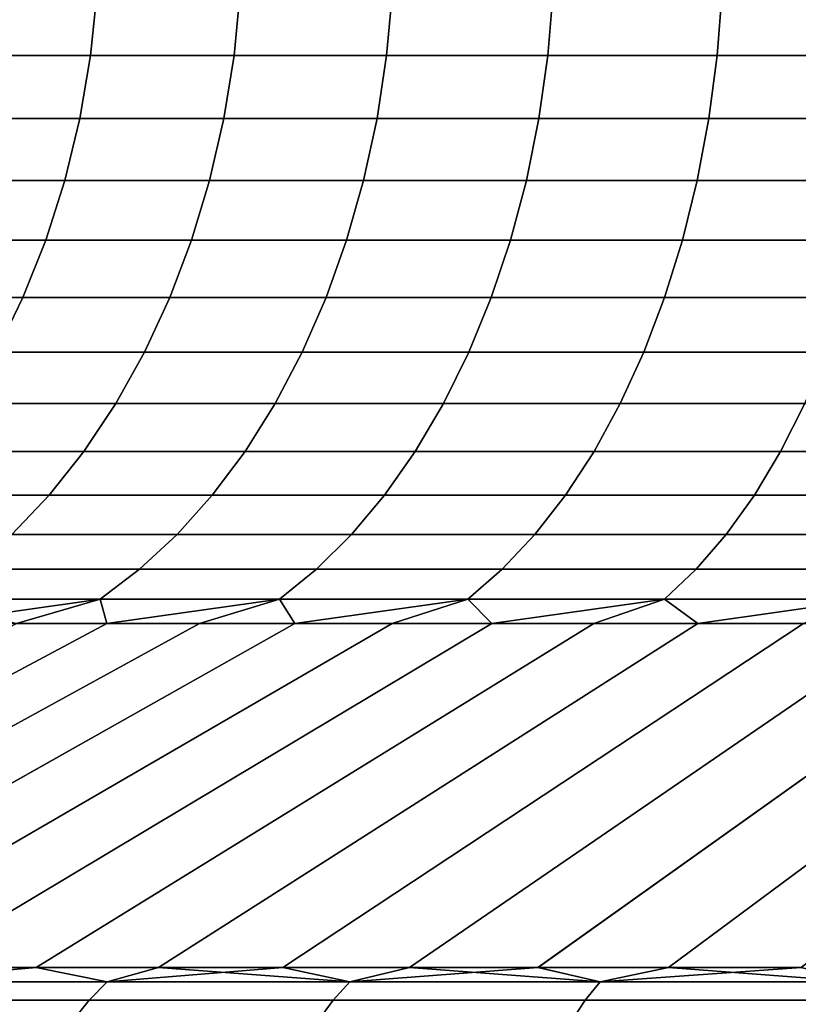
# Model space of a CAD drawing. Header units: metres. Extents: x -109 to 109, y -100 to 58.
# Tile 39 of 256: x -84.36 to -82.26, y 0.49 to 3.15. Entities that reach past the tile are written whole.
import ezdxf

# ---------------------------------------------------------------- set-up
doc = ezdxf.new("R2010")
doc.units = ezdxf.units.M
doc.layers.add('solid_21_062_100_XXX', color=7, linetype='CONTINUOUS')

msp = doc.modelspace()

# ---------------------------------------------------------------- linework, layer by layer
at = {"layer": 'solid_21_062_100_XXX'}
for points in [[(-84.14904, 3.226104, 6.418305), (-84.509293, 3.226104, 5.962695), (-84.52758, 3.052947, 5.976312), (-84.166504, 3.052947, 6.432964)], [(-84.509293, 3.226104, -5.962695), (-84.14904, 3.226104, -6.418305), (-84.166504, 3.052947, -6.432964), (-84.52758, 3.052947, -5.976312)], [(-83.762909, 3.226104, 6.852199), (-84.14904, 3.226104, 6.418305), (-84.166504, 3.052947, 6.432964), (-83.779495, 3.052947, 6.867848)], [(-84.14904, 3.226104, -6.418305), (-83.762909, 3.226104, -6.852199), (-83.779495, 3.052947, -6.867848), (-84.166504, 3.052947, -6.432964)], [(-83.352196, 3.226104, 7.262906), (-83.762909, 3.226104, 6.852199), (-83.779495, 3.052947, 6.867848), (-83.367851, 3.052947, 7.279493)], [(-83.762909, 3.226104, -6.852199), (-83.352196, 3.226104, -7.262906), (-83.367851, 3.052947, -7.279493), (-83.779495, 3.052947, -6.867848)], [(-82.918304, 3.226104, 7.649038), (-83.352196, 3.226104, 7.262906), (-83.367851, 3.052947, 7.279493), (-82.932961, 3.052947, 7.666508)], [(-83.352196, 3.226104, -7.262906), (-82.918304, 3.226104, -7.649038), (-82.932961, 3.052947, -7.666508), (-83.367851, 3.052947, -7.279493)], [(-82.462692, 3.226104, 8.009289), (-82.918304, 3.226104, 7.649038), (-82.932961, 3.052947, 7.666508), (-82.476311, 3.052947, 8.02758)], [(-82.918304, 3.226104, -7.649038), (-82.462692, 3.226104, -8.009289), (-82.476311, 3.052947, -8.02758), (-82.932961, 3.052947, -7.666508)], [(-81.986908, 3.226104, 8.342438), (-82.462692, 3.226104, 8.009289), (-82.476311, 3.052947, 8.02758), (-81.999435, 3.052947, 8.361491)], [(-82.462692, 3.226104, -8.009289), (-81.986908, 3.226104, -8.342438), (-81.999435, 3.052947, -8.361491), (-82.476311, 3.052947, -8.02758)], [(-84.166504, 3.052947, 6.432964), (-84.52758, 3.052947, 5.976312), (-84.557922, 2.88244, 5.998899), (-84.19548, 2.88244, 6.457276)], [(-84.52758, 3.052947, -5.976312), (-84.166504, 3.052947, -6.432964), (-84.19548, 2.88244, -6.457276), (-84.557922, 2.88244, -5.998899)], [(-83.779495, 3.052947, 6.867848), (-84.166504, 3.052947, 6.432964), (-84.19548, 2.88244, 6.457276), (-83.807007, 2.88244, 6.893804)], [(-84.166504, 3.052947, -6.432964), (-83.779495, 3.052947, -6.867848), (-83.807007, 2.88244, -6.893804), (-84.19548, 2.88244, -6.457276)], [(-83.367851, 3.052947, 7.279493), (-83.779495, 3.052947, 6.867848), (-83.807007, 2.88244, 6.893804), (-83.393806, 2.88244, 7.307005)], [(-83.779495, 3.052947, -6.867848), (-83.367851, 3.052947, -7.279493), (-83.393806, 2.88244, -7.307005), (-83.807007, 2.88244, -6.893804)], [(-82.932961, 3.052947, 7.666508), (-83.367851, 3.052947, 7.279493), (-83.393806, 2.88244, 7.307005), (-82.957275, 2.88244, 7.695482)], [(-83.367851, 3.052947, -7.279493), (-82.932961, 3.052947, -7.666508), (-82.957275, 2.88244, -7.695482), (-83.393806, 2.88244, -7.307005)], [(-82.476311, 3.052947, 8.02758), (-82.932961, 3.052947, 7.666508), (-82.957275, 2.88244, 7.695482), (-82.498901, 2.88244, 8.05792)], [(-82.932961, 3.052947, -7.666508), (-82.476311, 3.052947, -8.02758), (-82.498901, 2.88244, -8.05792), (-82.957275, 2.88244, -7.695482)], [(-81.999435, 3.052947, 8.361491), (-82.476311, 3.052947, 8.02758), (-82.498901, 2.88244, 8.05792), (-82.020226, 2.88244, 8.393092)], [(-82.476311, 3.052947, -8.02758), (-81.999435, 3.052947, -8.361491), (-82.020226, 2.88244, -8.393092), (-82.498901, 2.88244, -8.05792)], [(-84.19548, 2.88244, 6.457276), (-84.557922, 2.88244, 5.998899), (-84.600075, 2.715883, 6.030283), (-84.235741, 2.715883, 6.491058)], [(-84.557922, 2.88244, -5.998899), (-84.19548, 2.88244, -6.457276), (-84.235741, 2.715883, -6.491058), (-84.600075, 2.715883, -6.030283)], [(-83.807007, 2.88244, 6.893804), (-84.19548, 2.88244, 6.457276), (-84.235741, 2.715883, 6.491058), (-83.84523, 2.715883, 6.92987)], [(-84.19548, 2.88244, -6.457276), (-83.807007, 2.88244, -6.893804), (-83.84523, 2.715883, -6.92987), (-84.235741, 2.715883, -6.491058)], [(-83.393806, 2.88244, 7.307005), (-83.807007, 2.88244, 6.893804), (-83.84523, 2.715883, 6.92987), (-83.429871, 2.715883, 7.345233)], [(-83.807007, 2.88244, -6.893804), (-83.393806, 2.88244, -7.307005), (-83.429871, 2.715883, -7.345233), (-83.84523, 2.715883, -6.92987)], [(-82.957275, 2.88244, 7.695482), (-83.393806, 2.88244, 7.307005), (-83.429871, 2.715883, 7.345233), (-82.991058, 2.715883, 7.735742)], [(-83.393806, 2.88244, -7.307005), (-82.957275, 2.88244, -7.695482), (-82.991058, 2.715883, -7.735742), (-83.429871, 2.715883, -7.345233)], [(-82.498901, 2.88244, 8.05792), (-82.957275, 2.88244, 7.695482), (-82.991058, 2.715883, 7.735742), (-82.530281, 2.715883, 8.100076)], [(-82.957275, 2.88244, -7.695482), (-82.498901, 2.88244, -8.05792), (-82.530281, 2.715883, -8.100076), (-82.991058, 2.715883, -7.735742)], [(-82.020226, 2.88244, 8.393092), (-82.498901, 2.88244, 8.05792), (-82.530281, 2.715883, 8.100076), (-82.049103, 2.715883, 8.437001)], [(-82.498901, 2.88244, -8.05792), (-82.020226, 2.88244, -8.393092), (-82.049103, 2.715883, -8.437001), (-82.530281, 2.715883, -8.100076)], [(-84.235741, 2.715883, 6.491058), (-84.600075, 2.715883, 6.030283), (-84.653725, 2.554546, 6.070224), (-84.28698, 2.554546, 6.534051)], [(-84.600075, 2.715883, -6.030283), (-84.235741, 2.715883, -6.491058), (-84.28698, 2.554546, -6.534051), (-84.653725, 2.554546, -6.070224)], [(-83.84523, 2.715883, 6.92987), (-84.235741, 2.715883, 6.491058), (-84.28698, 2.554546, 6.534051), (-83.893883, 2.554546, 6.97577)], [(-84.235741, 2.715883, -6.491058), (-83.84523, 2.715883, -6.92987), (-83.893883, 2.554546, -6.97577), (-84.28698, 2.554546, -6.534051)], [(-83.429871, 2.715883, 7.345233), (-83.84523, 2.715883, 6.92987), (-83.893883, 2.554546, 6.97577), (-83.475769, 2.554546, 7.393884)], [(-83.84523, 2.715883, -6.92987), (-83.429871, 2.715883, -7.345233), (-83.475769, 2.554546, -7.393884), (-83.893883, 2.554546, -6.97577)], [(-82.991058, 2.715883, 7.735742), (-83.429871, 2.715883, 7.345233), (-83.475769, 2.554546, 7.393884), (-83.03405, 2.554546, 7.786979)], [(-83.429871, 2.715883, -7.345233), (-82.991058, 2.715883, -7.735742), (-83.03405, 2.554546, -7.786979), (-83.475769, 2.554546, -7.393884)], [(-82.530281, 2.715883, 8.100076), (-82.991058, 2.715883, 7.735742), (-83.03405, 2.554546, 7.786979), (-82.570221, 2.554546, 8.153727)], [(-82.991058, 2.715883, -7.735742), (-82.530281, 2.715883, -8.100076), (-82.570221, 2.554546, -8.153727), (-83.03405, 2.554546, -7.786979)], [(-82.049103, 2.715883, 8.437001), (-82.530281, 2.715883, 8.100076), (-82.570221, 2.554546, 8.153727), (-82.085861, 2.554546, 8.492884)], [(-82.530281, 2.715883, -8.100076), (-82.049103, 2.715883, -8.437001), (-82.085861, 2.554546, -8.492884), (-82.570221, 2.554546, -8.153727)], [(-84.28698, 2.554546, 6.534051), (-84.653725, 2.554546, 6.070224), (-84.71846, 2.399659, 6.118419), (-84.348801, 2.399659, 6.585928)], [(-84.653725, 2.554546, -6.070224), (-84.28698, 2.554546, -6.534051), (-84.348801, 2.399659, -6.585928), (-84.71846, 2.399659, -6.118419)], [(-83.893883, 2.554546, 6.97577), (-84.28698, 2.554546, 6.534051), (-84.348801, 2.399659, 6.585928), (-83.952591, 2.399659, 7.031153)], [(-84.28698, 2.554546, -6.534051), (-83.893883, 2.554546, -6.97577), (-83.952591, 2.399659, -7.031153), (-84.348801, 2.399659, -6.585928)], [(-83.475769, 2.554546, 7.393884), (-83.893883, 2.554546, 6.97577), (-83.952591, 2.399659, 7.031153), (-83.531151, 2.399659, 7.452587)], [(-83.893883, 2.554546, -6.97577), (-83.475769, 2.554546, -7.393884), (-83.531151, 2.399659, -7.452587), (-83.952591, 2.399659, -7.031153)], [(-83.03405, 2.554546, 7.786979), (-83.475769, 2.554546, 7.393884), (-83.531151, 2.399659, 7.452587), (-83.08593, 2.399659, 7.848804)], [(-83.475769, 2.554546, -7.393884), (-83.03405, 2.554546, -7.786979), (-83.08593, 2.399659, -7.848804), (-83.531151, 2.399659, -7.452587)], [(-82.570221, 2.554546, 8.153727), (-83.03405, 2.554546, 7.786979), (-83.08593, 2.399659, 7.848804), (-82.618416, 2.399659, 8.218463)], [(-83.03405, 2.554546, -7.786979), (-82.570221, 2.554546, -8.153727), (-82.618416, 2.399659, -8.218463), (-83.08593, 2.399659, -7.848804)], [(-82.085861, 2.554546, 8.492884), (-82.570221, 2.554546, 8.153727), (-82.618416, 2.399659, 8.218463), (-82.130203, 2.399659, 8.560312)], [(-82.570221, 2.554546, -8.153727), (-82.085861, 2.554546, -8.492884), (-82.130203, 2.399659, -8.560312), (-82.618416, 2.399659, -8.218463)], [(-84.348801, 2.399659, 6.585928), (-84.71846, 2.399659, 6.118419), (-84.793793, 2.252404, 6.174499), (-84.420746, 2.252404, 6.646293)], [(-84.71846, 2.399659, -6.118419), (-84.348801, 2.399659, -6.585928), (-84.420746, 2.252404, -6.646293), (-84.793793, 2.252404, -6.174499)], [(-83.952591, 2.399659, 7.031153), (-84.348801, 2.399659, 6.585928), (-84.420746, 2.252404, 6.646293), (-84.020897, 2.252404, 7.095599)], [(-84.348801, 2.399659, -6.585928), (-83.952591, 2.399659, -7.031153), (-84.020897, 2.252404, -7.095599), (-84.420746, 2.252404, -6.646293)], [(-83.531151, 2.399659, 7.452587), (-83.952591, 2.399659, 7.031153), (-84.020897, 2.252404, 7.095599), (-83.595596, 2.252404, 7.520895)], [(-83.952591, 2.399659, -7.031153), (-83.531151, 2.399659, -7.452587), (-83.595596, 2.252404, -7.520895), (-84.020897, 2.252404, -7.095599)], [(-83.08593, 2.399659, 7.848804), (-83.531151, 2.399659, 7.452587), (-83.595596, 2.252404, 7.520895), (-83.146294, 2.252404, 7.920744)], [(-83.531151, 2.399659, -7.452587), (-83.08593, 2.399659, -7.848804), (-83.146294, 2.252404, -7.920744), (-83.595596, 2.252404, -7.520895)], [(-82.618416, 2.399659, 8.218463), (-83.08593, 2.399659, 7.848804), (-83.146294, 2.252404, 7.920744), (-82.6745, 2.252404, 8.293791)], [(-83.08593, 2.399659, -7.848804), (-82.618416, 2.399659, -8.218463), (-82.6745, 2.252404, -8.293791), (-83.146294, 2.252404, -7.920744)], [(-82.130203, 2.399659, 8.560312), (-82.618416, 2.399659, 8.218463), (-82.6745, 2.252404, 8.293791), (-82.181808, 2.252404, 8.638774)], [(-82.618416, 2.399659, -8.218463), (-82.130203, 2.399659, -8.560312), (-82.181808, 2.252404, -8.638774), (-82.6745, 2.252404, -8.293791)], [(-84.020897, 2.252404, 7.095599), (-84.420746, 2.252404, 6.646293), (-84.502251, 2.113904, 6.714686), (-84.098289, 2.113904, 7.168615)], [(-84.420746, 2.252404, -6.646293), (-84.020897, 2.252404, -7.095599), (-84.098289, 2.113904, -7.168615), (-84.502251, 2.113904, -6.714686)], [(-83.595596, 2.252404, 7.520895), (-84.020897, 2.252404, 7.095599), (-84.098289, 2.113904, 7.168615), (-83.668617, 2.113904, 7.598288)], [(-84.020897, 2.252404, -7.095599), (-83.595596, 2.252404, -7.520895), (-83.668617, 2.113904, -7.598288), (-84.098289, 2.113904, -7.168615)], [(-83.146294, 2.252404, 7.920744), (-83.595596, 2.252404, 7.520895), (-83.668617, 2.113904, 7.598288), (-83.214684, 2.113904, 8.002251)], [(-83.595596, 2.252404, -7.520895), (-83.146294, 2.252404, -7.920744), (-83.214684, 2.113904, -8.002251), (-83.668617, 2.113904, -7.598288)], [(-82.6745, 2.252404, 8.293791), (-83.146294, 2.252404, 7.920744), (-83.214684, 2.113904, 8.002251), (-82.738037, 2.113904, 8.379137)], [(-83.146294, 2.252404, -7.920744), (-82.6745, 2.252404, -8.293791), (-82.738037, 2.113904, -8.379137), (-83.214684, 2.113904, -8.002251)], [(-82.181808, 2.252404, 8.638774), (-82.6745, 2.252404, 8.293791), (-82.738037, 2.113904, 8.379137), (-82.24028, 2.113904, 8.72767)], [(-82.6745, 2.252404, -8.293791), (-82.181808, 2.252404, -8.638774), (-82.24028, 2.113904, -8.72767), (-82.738037, 2.113904, -8.379137)], [(-84.098289, 2.113904, 7.168615), (-84.502251, 2.113904, 6.714686), (-84.592705, 1.985215, 6.790585), (-84.184174, 1.985215, 7.249645)], [(-84.502251, 2.113904, -6.714686), (-84.098289, 2.113904, -7.168615), (-84.184174, 1.985215, -7.249645), (-84.592705, 1.985215, -6.790585)], [(-83.668617, 2.113904, 7.598288), (-84.098289, 2.113904, 7.168615), (-84.184174, 1.985215, 7.249645), (-83.749641, 1.985215, 7.684175)], [(-84.098289, 2.113904, -7.168615), (-83.668617, 2.113904, -7.598288), (-83.749641, 1.985215, -7.684175), (-84.184174, 1.985215, -7.249645)], [(-83.214684, 2.113904, 8.002251), (-83.668617, 2.113904, 7.598288), (-83.749641, 1.985215, 7.684175), (-83.290581, 1.985215, 8.092704)], [(-83.668617, 2.113904, -7.598288), (-83.214684, 2.113904, -8.002251), (-83.290581, 1.985215, -8.092704), (-83.749641, 1.985215, -7.684175)], [(-82.738037, 2.113904, 8.379137), (-83.214684, 2.113904, 8.002251), (-83.290581, 1.985215, 8.092704), (-82.808548, 1.985215, 8.473849)], [(-83.214684, 2.113904, -8.002251), (-82.738037, 2.113904, -8.379137), (-82.808548, 1.985215, -8.473849), (-83.290581, 1.985215, -8.092704)], [(-82.24028, 2.113904, 8.72767), (-82.738037, 2.113904, 8.379137), (-82.808548, 1.985215, 8.473849), (-82.305161, 1.985215, 8.826323)], [(-82.738037, 2.113904, -8.379137), (-82.24028, 2.113904, -8.72767), (-82.305161, 1.985215, -8.826323), (-82.808548, 1.985215, -8.473849)], [(-81.723099, 2.113904, 9.046672), (-82.24028, 2.113904, 8.72767), (-82.305161, 1.985215, 8.826323), (-81.782135, 1.985215, 9.14893)], [(-82.24028, 2.113904, -8.72767), (-81.723099, 2.113904, -9.046672), (-81.782135, 1.985215, -9.14893), (-82.305161, 1.985215, -8.826323)], [(-84.184174, 1.985215, 7.249645), (-84.592705, 1.985215, 6.790585), (-84.691414, 1.867317, 6.873411), (-84.277901, 1.867317, 7.33807)], [(-84.592705, 1.985215, -6.790585), (-84.184174, 1.985215, -7.249645), (-84.277901, 1.867317, -7.33807), (-84.691414, 1.867317, -6.873411)], [(-83.749641, 1.985215, 7.684175), (-84.184174, 1.985215, 7.249645), (-84.277901, 1.867317, 7.33807), (-83.838074, 1.867317, 7.7779)], [(-84.184174, 1.985215, -7.249645), (-83.749641, 1.985215, -7.684175), (-83.838074, 1.867317, -7.7779), (-84.277901, 1.867317, -7.33807)], [(-83.290581, 1.985215, 8.092704), (-83.749641, 1.985215, 7.684175), (-83.838074, 1.867317, 7.7779), (-83.373413, 1.867317, 8.191412)], [(-83.749641, 1.985215, -7.684175), (-83.290581, 1.985215, -8.092704), (-83.373413, 1.867317, -8.191412), (-83.838074, 1.867317, -7.7779)], [(-82.808548, 1.985215, 8.473849), (-83.290581, 1.985215, 8.092704), (-83.373413, 1.867317, 8.191412), (-82.88549, 1.867317, 8.577207)], [(-83.290581, 1.985215, -8.092704), (-82.808548, 1.985215, -8.473849), (-82.88549, 1.867317, -8.577207), (-83.373413, 1.867317, -8.191412)], [(-82.305161, 1.985215, 8.826323), (-82.808548, 1.985215, 8.473849), (-82.88549, 1.867317, 8.577207), (-82.375969, 1.867317, 8.933978)], [(-82.808548, 1.985215, -8.473849), (-82.305161, 1.985215, -8.826323), (-82.375969, 1.867317, -8.933978), (-82.88549, 1.867317, -8.577207)], [(-81.782135, 1.985215, 9.14893), (-82.305161, 1.985215, 8.826323), (-82.375969, 1.867317, 8.933978), (-81.846565, 1.867317, 9.260521)], [(-82.305161, 1.985215, -8.826323), (-81.782135, 1.985215, -9.14893), (-81.846565, 1.867317, -9.260521), (-82.375969, 1.867317, -8.933978)], [(-84.277901, 1.867317, 7.33807), (-84.691414, 1.867317, 6.873411), (-84.797623, 1.761111, 6.962532), (-84.378746, 1.761111, 7.433217)], [(-84.691414, 1.867317, -6.873411), (-84.277901, 1.867317, -7.33807), (-84.378746, 1.761111, -7.433217), (-84.797623, 1.761111, -6.962532)], [(-83.838074, 1.867317, 7.7779), (-84.277901, 1.867317, 7.33807), (-84.378746, 1.761111, 7.433217), (-83.93322, 1.761111, 7.878749)], [(-84.277901, 1.867317, -7.33807), (-83.838074, 1.867317, -7.7779), (-83.93322, 1.761111, -7.878749), (-84.378746, 1.761111, -7.433217)], [(-83.373413, 1.867317, 8.191412), (-83.838074, 1.867317, 7.7779), (-83.93322, 1.761111, 7.878749), (-83.462532, 1.761111, 8.297623)], [(-83.838074, 1.867317, -7.7779), (-83.373413, 1.867317, -8.191412), (-83.462532, 1.761111, -8.297623), (-83.93322, 1.761111, -7.878749)], [(-82.88549, 1.867317, 8.577207), (-83.373413, 1.867317, 8.191412), (-83.462532, 1.761111, 8.297623), (-82.968292, 1.761111, 8.688419)], [(-83.373413, 1.867317, -8.191412), (-82.88549, 1.867317, -8.577207), (-82.968292, 1.761111, -8.688419), (-83.462532, 1.761111, -8.297623)], [(-82.375969, 1.867317, 8.933978), (-82.88549, 1.867317, 8.577207), (-82.968292, 1.761111, 8.688419), (-82.452156, 1.761111, 9.049818)], [(-82.88549, 1.867317, -8.577207), (-82.375969, 1.867317, -8.933978), (-82.452156, 1.761111, -9.049818), (-82.968292, 1.761111, -8.688419)], [(-81.846565, 1.867317, 9.260521), (-82.375969, 1.867317, 8.933978), (-82.452156, 1.761111, 9.049818), (-81.915886, 1.761111, 9.380594)], [(-82.375969, 1.867317, -8.933978), (-81.846565, 1.867317, -9.260521), (-81.915886, 1.761111, -9.380594), (-82.452156, 1.761111, -9.049818)], [(-83.93322, 1.761111, 7.878749), (-84.378746, 1.761111, 7.433217), (-84.485954, 1.667405, 7.534359), (-84.034355, 1.667405, 7.985954)], [(-84.378746, 1.761111, -7.433217), (-83.93322, 1.761111, -7.878749), (-84.034355, 1.667405, -7.985954), (-84.485954, 1.667405, -7.534359)], [(-83.462532, 1.761111, 8.297623), (-83.93322, 1.761111, 7.878749), (-84.034355, 1.667405, 7.985954), (-83.557266, 1.667405, 8.410527)], [(-83.93322, 1.761111, -7.878749), (-83.462532, 1.761111, -8.297623), (-83.557266, 1.667405, -8.410527), (-84.034355, 1.667405, -7.985954)], [(-82.968292, 1.761111, 8.688419), (-83.462532, 1.761111, 8.297623), (-83.557266, 1.667405, 8.410527), (-83.056305, 1.667405, 8.806642)], [(-83.462532, 1.761111, -8.297623), (-82.968292, 1.761111, -8.688419), (-83.056305, 1.667405, -8.806642), (-83.557266, 1.667405, -8.410527)], [(-82.452156, 1.761111, 9.049818), (-82.968292, 1.761111, 8.688419), (-83.056305, 1.667405, 8.806642), (-82.53315, 1.667405, 9.172957)], [(-82.968292, 1.761111, -8.688419), (-82.452156, 1.761111, -9.049818), (-82.53315, 1.667405, -9.172957), (-83.056305, 1.667405, -8.806642)], [(-81.915886, 1.761111, 9.380594), (-82.452156, 1.761111, 9.049818), (-82.53315, 1.667405, 9.172957), (-81.989578, 1.667405, 9.508234)], [(-82.452156, 1.761111, -9.049818), (-81.915886, 1.761111, -9.380594), (-81.989578, 1.667405, -9.508234), (-82.53315, 1.667405, -9.172957)], [(-84.034355, 1.667405, 7.985954), (-84.485954, 1.667405, 7.534359), (-84.598694, 1.586915, 7.640726), (-84.140724, 1.586915, 8.098696)], [(-84.485954, 1.667405, -7.534359), (-84.034355, 1.667405, -7.985954), (-84.140724, 1.586915, -8.098696), (-84.598694, 1.586915, -7.640726)], [(-83.557266, 1.667405, 8.410527), (-84.034355, 1.667405, 7.985954), (-84.140724, 1.586915, 8.098696), (-83.656898, 1.586915, 8.529263)], [(-84.034355, 1.667405, -7.985954), (-83.557266, 1.667405, -8.410527), (-83.656898, 1.586915, -8.529263), (-84.140724, 1.586915, -8.098696)], [(-83.056305, 1.667405, 8.806642), (-83.557266, 1.667405, 8.410527), (-83.656898, 1.586915, 8.529263), (-83.148857, 1.586915, 8.930969)], [(-83.557266, 1.667405, -8.410527), (-83.056305, 1.667405, -8.806642), (-83.148857, 1.586915, -8.930969), (-83.656898, 1.586915, -8.529263)], [(-82.53315, 1.667405, 9.172957), (-83.056305, 1.667405, 8.806642), (-83.148857, 1.586915, 8.930969), (-82.618324, 1.586915, 9.302457)], [(-83.056305, 1.667405, -8.806642), (-82.53315, 1.667405, -9.172957), (-82.618324, 1.586915, -9.302457), (-83.148857, 1.586915, -8.930969)], [(-81.989578, 1.667405, 9.508234), (-82.53315, 1.667405, 9.172957), (-82.618324, 1.586915, 9.302457), (-82.067078, 1.586915, 9.642467)], [(-82.53315, 1.667405, -9.172957), (-81.989578, 1.667405, -9.508234), (-82.067078, 1.586915, -9.642467), (-82.618324, 1.586915, -9.302457)], [(-84.140724, 1.586915, -8.098696), (-84.36647, 1.52103, -8.103139), (-84.603142, 1.52103, -7.866471)], [(-84.598694, 1.586915, -7.640726), (-84.140724, 1.586915, -8.098696), (-84.603142, 1.52103, -7.866471)], [(-84.140724, 1.586915, 8.098696), (-84.598694, 1.586915, 7.640726), (-84.36647, 1.52103, 8.103139)], [(-84.140724, 1.586915, 8.098696), (-84.36647, 1.52103, 8.103139), (-84.122894, 1.52103, 8.33269)], [(-84.140724, 1.586915, -8.098696), (-84.122894, 1.52103, -8.33269), (-84.36647, 1.52103, -8.103139)], [(-83.656898, 1.586915, 8.529263), (-84.140724, 1.586915, 8.098696), (-84.122894, 1.52103, 8.33269), (-83.87262, 1.52103, 8.554923)], [(-84.140724, 1.586915, -8.098696), (-83.656898, 1.586915, -8.529263), (-84.122894, 1.52103, -8.33269)], [(-83.656898, 1.586915, -8.529263), (-83.87262, 1.52103, -8.554923), (-84.122894, 1.52103, -8.33269)], [(-83.656898, 1.586915, 8.529263), (-83.87262, 1.52103, 8.554923), (-83.615875, 1.52103, 8.769641)], [(-83.656898, 1.586915, -8.529263), (-83.615875, 1.52103, -8.769641), (-83.87262, 1.52103, -8.554923)], [(-83.148857, 1.586915, 8.930969), (-83.656898, 1.586915, 8.529263), (-83.615875, 1.52103, 8.769641), (-83.352875, 1.52103, 8.976657)], [(-83.656898, 1.586915, -8.529263), (-83.148857, 1.586915, -8.930969), (-83.615875, 1.52103, -8.769641)], [(-83.148857, 1.586915, -8.930969), (-83.352875, 1.52103, -8.976657), (-83.615875, 1.52103, -8.769641)], [(-83.148857, 1.586915, 8.930969), (-83.352875, 1.52103, 8.976657), (-83.083855, 1.52103, 9.175788)], [(-83.148857, 1.586915, -8.930969), (-83.083855, 1.52103, -9.175788), (-83.352875, 1.52103, -8.976657)], [(-82.618324, 1.586915, 9.302457), (-83.148857, 1.586915, 8.930969), (-83.083855, 1.52103, 9.175788), (-82.809052, 1.52103, 9.366859)], [(-83.148857, 1.586915, -8.930969), (-82.618324, 1.586915, -9.302457), (-83.083855, 1.52103, -9.175788)], [(-82.618324, 1.586915, -9.302457), (-82.809052, 1.52103, -9.366859), (-83.083855, 1.52103, -9.175788)], [(-82.618324, 1.586915, 9.302457), (-82.809052, 1.52103, 9.366859), (-82.528709, 1.52103, 9.549705)], [(-82.618324, 1.586915, -9.302457), (-82.528709, 1.52103, -9.549705), (-82.809052, 1.52103, -9.366859)], [(-82.067078, 1.586915, 9.642467), (-82.618324, 1.586915, 9.302457), (-82.528709, 1.52103, 9.549705), (-82.243073, 1.52103, 9.724161)], [(-82.618324, 1.586915, -9.302457), (-82.067078, 1.586915, -9.642467), (-82.528709, 1.52103, -9.549705)], [(-82.067078, 1.586915, -9.642467), (-82.243073, 1.52103, -9.724161), (-82.528709, 1.52103, -9.549705)], [(-86.147041, 0.59343, -9.926535), (-84.36647, 1.52103, -8.103139), (-84.122894, 1.52103, -8.33269), (-85.85965, 0.59343, -10.197968)], [(-86.147018, 0.59343, 9.926559), (-85.859619, 0.59343, 10.197993), (-84.122894, 1.52103, 8.33269), (-84.36647, 1.52103, 8.103139)], [(-85.85965, 0.59343, -10.197968), (-84.122894, 1.52103, -8.33269), (-83.87262, 1.52103, -8.554923), (-85.564613, 0.59343, -10.461083)], [(-85.859619, 0.59343, 10.197993), (-85.564583, 0.59343, 10.46111), (-83.87262, 1.52103, 8.554923), (-84.122894, 1.52103, 8.33269)], [(-85.564613, 0.59343, -10.461083), (-83.87262, 1.52103, -8.554923), (-83.615875, 1.52103, -8.769641), (-85.262192, 0.59343, -10.715667)], [(-85.564583, 0.59343, 10.46111), (-85.262161, 0.59343, 10.715694), (-83.615875, 1.52103, 8.769641), (-83.87262, 1.52103, 8.554923)], [(-85.262192, 0.59343, -10.715667), (-83.615875, 1.52103, -8.769641), (-83.352875, 1.52103, -8.976657), (-84.952621, 0.59343, -10.961511)], [(-85.262161, 0.59343, 10.715694), (-84.952583, 0.59343, 10.961538), (-83.352875, 1.52103, 8.976657), (-83.615875, 1.52103, 8.769641)], [(-84.952621, 0.59343, -10.961511), (-83.352875, 1.52103, -8.976657), (-83.083855, 1.52103, -9.175788), (-84.636154, 0.59343, -11.198414)], [(-84.952583, 0.59343, 10.961538), (-84.636116, 0.59343, 11.198441), (-83.083855, 1.52103, 9.175788), (-83.352875, 1.52103, 8.976657)], [(-84.636154, 0.59343, -11.198414), (-83.083855, 1.52103, -9.175788), (-82.809052, 1.52103, -9.366859), (-84.313057, 0.59343, -11.426184)], [(-84.636116, 0.59343, 11.198441), (-84.313019, 0.59343, 11.42621), (-82.809052, 1.52103, 9.366859), (-83.083855, 1.52103, 9.175788)], [(-84.313057, 0.59343, -11.426184), (-82.809052, 1.52103, -9.366859), (-82.528709, 1.52103, -9.549705), (-83.983582, 0.59343, -11.644634)], [(-84.313019, 0.59343, 11.42621), (-83.983543, 0.59343, 11.64466), (-82.528709, 1.52103, 9.549705), (-82.809052, 1.52103, 9.366859)], [(-83.983582, 0.59343, -11.644634), (-82.528709, 1.52103, -9.549705), (-82.243073, 1.52103, -9.724161), (-83.648003, 0.59343, -11.853587)], [(-83.983543, 0.59343, 11.64466), (-83.647964, 0.59343, 11.853611), (-82.243073, 1.52103, 9.724161), (-82.528709, 1.52103, 9.549705)], [(-83.648003, 0.59343, -11.853587), (-82.243073, 1.52103, -9.724161), (-81.952393, 1.52103, -9.890078), (-83.306602, 0.59343, -12.052873)], [(-83.647964, 0.59343, 11.853611), (-83.306557, 0.59343, 12.052895), (-81.952393, 1.52103, 9.890078), (-82.243073, 1.52103, 9.724161)], [(-83.306602, 0.59343, -12.052873), (-81.952393, 1.52103, -9.890078), (-81.656921, 1.52103, -10.047306), (-82.959641, 0.59343, -12.242327)], [(-83.306557, 0.59343, 12.052895), (-82.959602, 0.59343, 12.242348), (-81.656921, 1.52103, 10.047306), (-81.952393, 1.52103, 9.890078)], [(-82.959641, 0.59343, -12.242327), (-81.656921, 1.52103, -10.047306), (-81.356926, 1.52103, -10.195711), (-82.607414, 0.59343, -12.421797)], [(-82.959602, 0.59343, 12.242348), (-82.607376, 0.59343, 12.421816), (-81.356926, 1.52103, 10.195711), (-81.656921, 1.52103, 10.047306)], [(-82.607414, 0.59343, -12.421797), (-81.356926, 1.52103, -10.195711), (-81.052658, 1.52103, -10.33516), (-82.250206, 0.59343, -12.591134)], [(-82.607376, 0.59343, 12.421816), (-82.250168, 0.59343, 12.591152), (-81.052658, 1.52103, 10.33516), (-81.356926, 1.52103, 10.195711)], [(-84.752701, 0.554246, 11.228207), (-84.121635, 0.554246, 11.665779), (-84.313019, 0.59343, 11.42621), (-84.636116, 0.59343, 11.198441)], [(-84.752701, 0.554246, -11.228207), (-84.636154, 0.59343, -11.198414), (-84.313057, 0.59343, -11.426184)], [(-84.752701, 0.554246, -11.228207), (-84.313057, 0.59343, -11.426184), (-84.121635, 0.554246, -11.665779)], [(-84.121635, 0.554246, -11.665779), (-84.313057, 0.59343, -11.426184), (-83.983582, 0.59343, -11.644634)], [(-84.121635, 0.554246, 11.665779), (-83.983543, 0.59343, 11.64466), (-84.313019, 0.59343, 11.42621)], [(-83.467422, 0.554246, 12.067924), (-83.983543, 0.59343, 11.64466), (-84.121635, 0.554246, 11.665779)], [(-84.121635, 0.554246, -11.665779), (-83.983582, 0.59343, -11.644634), (-83.648003, 0.59343, -11.853587)], [(-84.121635, 0.554246, -11.665779), (-83.648003, 0.59343, -11.853587), (-83.467422, 0.554246, -12.067924)], [(-83.467422, 0.554246, 12.067924), (-83.647964, 0.59343, 11.853611), (-83.983543, 0.59343, 11.64466)], [(-83.467422, 0.554246, -12.067924), (-83.648003, 0.59343, -11.853587), (-83.306602, 0.59343, -12.052873)], [(-83.467422, 0.554246, 12.067924), (-83.306557, 0.59343, 12.052895), (-83.647964, 0.59343, 11.853611)], [(-82.792046, 0.554246, 12.433418), (-83.306557, 0.59343, 12.052895), (-83.467422, 0.554246, 12.067924)], [(-83.467422, 0.554246, -12.067924), (-83.306602, 0.59343, -12.052873), (-82.959641, 0.59343, -12.242327)], [(-83.467422, 0.554246, -12.067924), (-82.959641, 0.59343, -12.242327), (-82.792046, 0.554246, -12.433418)], [(-82.792046, 0.554246, 12.433418), (-82.959602, 0.59343, 12.242348), (-83.306557, 0.59343, 12.052895)], [(-82.792046, 0.554246, -12.433418), (-82.959641, 0.59343, -12.242327), (-82.607414, 0.59343, -12.421797)], [(-82.792046, 0.554246, 12.433418), (-82.607376, 0.59343, 12.421816), (-82.959602, 0.59343, 12.242348)], [(-82.097557, 0.554246, 12.761153), (-82.607376, 0.59343, 12.421816), (-82.792046, 0.554246, 12.433418)], [(-82.792046, 0.554246, -12.433418), (-82.607414, 0.59343, -12.421797), (-82.250206, 0.59343, -12.591134)], [(-82.792046, 0.554246, -12.433418), (-82.250206, 0.59343, -12.591134), (-82.097557, 0.554246, -12.761153)], [(-82.097557, 0.554246, 12.761153), (-82.250168, 0.59343, 12.591152), (-82.607376, 0.59343, 12.421816)], [(-84.121635, 0.554246, 11.665779), (-84.752701, 0.554246, 11.228207), (-84.805626, 0.505334, 11.300208), (-84.170509, 0.505334, 11.740587)], [(-84.752701, 0.554246, -11.228207), (-84.121635, 0.554246, -11.665779), (-84.170509, 0.505334, -11.740587), (-84.805626, 0.505334, -11.300208)], [(-83.467422, 0.554246, 12.067924), (-84.121635, 0.554246, 11.665779), (-84.170509, 0.505334, 11.740587), (-83.5121, 0.505334, 12.14531)], [(-84.121635, 0.554246, -11.665779), (-83.467422, 0.554246, -12.067924), (-83.5121, 0.505334, -12.14531), (-84.170509, 0.505334, -11.740587)], [(-82.792046, 0.554246, 12.433418), (-83.467422, 0.554246, 12.067924), (-83.5121, 0.505334, 12.14531), (-82.83239, 0.505334, 12.513148)], [(-83.467422, 0.554246, -12.067924), (-82.792046, 0.554246, -12.433418), (-82.83239, 0.505334, -12.513148), (-83.5121, 0.505334, -12.14531)], [(-82.097557, 0.554246, 12.761153), (-82.792046, 0.554246, 12.433418), (-82.83239, 0.505334, 12.513148), (-82.133453, 0.505334, 12.842985)], [(-82.792046, 0.554246, -12.433418), (-82.097557, 0.554246, -12.761153), (-82.133453, 0.505334, -12.842985), (-82.83239, 0.505334, -12.513148)], [(-84.170509, 0.505334, 11.740587), (-84.805626, 0.505334, 11.300208), (-84.855324, 0.447586, 11.367826), (-84.216408, 0.447586, 11.810841)], [(-84.805626, 0.505334, -11.300208), (-84.170509, 0.505334, -11.740587), (-84.216408, 0.447586, -11.810841), (-84.855324, 0.447586, -11.367826)], [(-83.5121, 0.505334, 12.14531), (-84.170509, 0.505334, 11.740587), (-84.216408, 0.447586, 11.810841), (-83.554054, 0.447586, 12.217986)], [(-84.170509, 0.505334, -11.740587), (-83.5121, 0.505334, -12.14531), (-83.554054, 0.447586, -12.217986), (-84.216408, 0.447586, -11.810841)], [(-82.83239, 0.505334, 12.513148), (-83.5121, 0.505334, 12.14531), (-83.554054, 0.447586, 12.217986), (-82.870285, 0.447586, 12.588025)], [(-83.5121, 0.505334, -12.14531), (-82.83239, 0.505334, -12.513148), (-82.870285, 0.447586, -12.588025), (-83.554054, 0.447586, -12.217986)], [(-82.133453, 0.505334, 12.842985), (-82.83239, 0.505334, 12.513148), (-82.870285, 0.447586, 12.588025), (-82.167168, 0.447586, 12.919835)], [(-82.83239, 0.505334, -12.513148), (-82.133453, 0.505334, -12.842985), (-82.167168, 0.447586, -12.919835), (-82.870285, 0.447586, -12.588025)]]:
    msp.add_3dface(points, dxfattribs=at)

doc.saveas('drawing.dxf')
